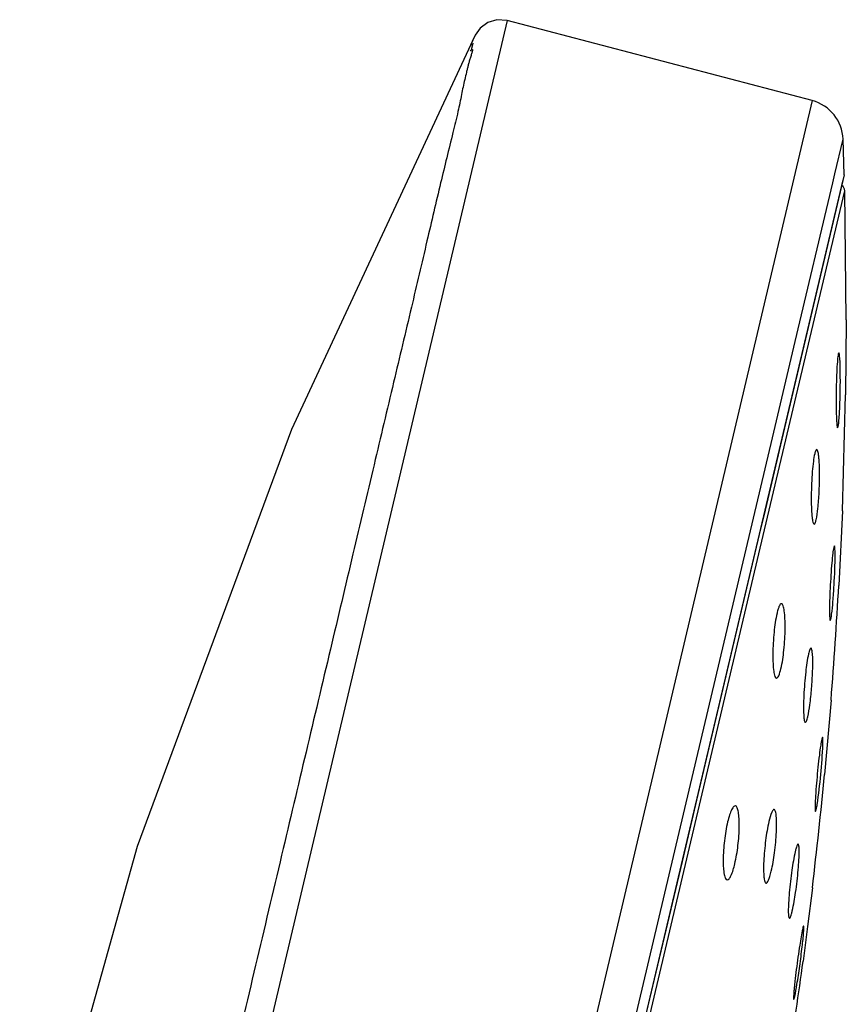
# Model space of a CAD drawing. Header units: millimetres. Extents: x 113 to 769, y -81 to 829.
# Tile 30 of 30: x 701 to 737, y 786 to 829. Entities that reach past the tile are written whole.
import ezdxf

# ---------------------------------------------------------------- set-up
doc = ezdxf.new("R2010")
doc.units = ezdxf.units.MM
doc.header["$LTSCALE"] = 65.395
doc.layers.get('0').update_dxf_attribs({"linetype": 'CONTINUOUS'})

msp = doc.modelspace()

# ---------------------------------------------------------------- linework, layer by layer
at = {"color": 9, "linetype": 'CONTINUOUS'}
for p, q in [((721.871, 828.766), (708.626, 772.735)), ((735.127, 825.281), (711.372, 724.793))]:
    msp.add_line(p, q, dxfattribs=at)
at = {"color": 7, "linetype": 'CONTINUOUS'}
for p, q in [((735.127, 825.281), (721.871, 828.766)), ((720.37, 827.78), (720.356, 827.712)), ((736.114, 822.104), (736.468, 823.602)), ((736.519, 822.051), (736.468, 823.602)), ((736.021, 821.713), (736.114, 822.104)), ((715.758, 734.206), (736.475, 821.845)), ((736.519, 822.051), (733.865, 810.821)), ((734.389, 814.806), (736.021, 821.713)), ((733.056, 806.631), (736.538, 821.359)), ((736.608, 815.749), (736.538, 821.359)), ((736.608, 815.749), (736.579, 812.492)), ((733.402, 810.63), (734.389, 814.806)), ((736.282, 814.319), (736.259, 814.272)), ((736.436, 807.448), (736.579, 812.492)), ((736.231, 811.065), (736.253, 811.112)), ((729.781, 795.309), (733.402, 810.63)), ((733.865, 810.821), (733.018, 807.239)), ((733.018, 807.239), (732.884, 806.672)), ((736.436, 807.448), (736.281, 804.212)), ((724.815, 771.767), (733.056, 806.631)), ((732.884, 806.672), (730.155, 795.121)), ((736.089, 805.925), (736.062, 805.864)), ((735.909, 802.692), (735.936, 802.753)), ((735.943, 799.225), (735.66, 795.992)), ((735.576, 797.617), (735.543, 797.535)), ((727.36, 785.07), (729.781, 795.309)), ((730.155, 795.121), (729.466, 792.211)), ((735.268, 794.388), (735.3, 794.471)), ((729.466, 792.211), (725.128, 773.859)), ((735.132, 791.065), (734.919, 789.386)), ((734.919, 789.386), (734.727, 787.878))]:
    msp.add_line(p, q, dxfattribs=at)
for points in [[(721.872, 828.766), (721.419, 828.8), (721.021, 828.68), (720.688, 828.433), (720.476, 828.125)], [(720.476, 828.125), (712.488, 810.988), (705.781, 792.864), (700.678, 774.614)], [(720.356, 827.712), (720.318, 827.546), (720.292, 827.43)]]:
    msp.add_lwpolyline(points, dxfattribs=at)
for centre, radius, start, end in [((734.669, 823.54), 1.8, 1.9672, 75.2679), ((736.238, 821.354), 0.3, 1.0614, 53.3707), ((526.303, 815.937), 210.305, 355.44223, 356.80389), ((526.303, 815.937), 210.305, 353.20782, 354.55805), ((526.303, 815.937), 210.305, 351.16012, 352.33271)]:
    msp.add_arc(centre, radius, start, end, dxfattribs=at)
for points, knots in [([(720.476, 828.125), (720.437, 828.051), (720.376, 827.945), (720.343, 827.829), (720.33, 827.794)], [0, 0, 0, 0, 0.696404, 1, 1, 1, 1]), ([(720.314, 827.698), (720.314, 827.702), (720.312, 827.721), (720.316, 827.74), (720.32, 827.755)], [0, 0, 0, 0, 0.187521, 1, 1, 1, 1]), ([(720.258, 827.443), (720.271, 827.448), (720.296, 827.47), (720.321, 827.491), (720.349, 827.507), (720.362, 827.487), (720.356, 827.458), (720.347, 827.411), (720.329, 827.35), (720.3, 827.251), (720.258, 827.119), (720.21, 826.96), (720.168, 826.807), (720.132, 826.659), (720.084, 826.457), (720.02, 826.196), (719.946, 825.875), (719.856, 825.411), (719.719, 824.749), (719.405, 823.47), (718.944, 821.597), (718.353, 819.062), (717.676, 816.173), (716.904, 812.933), (716.057, 809.36), (715.143, 805.492), (713.804, 799.837), (712.013, 792.281), (709.773, 782.805), (708.236, 776.312), (707.456, 773.011)], [0, 0, 0, 0, 0.000769, 0.001667, 0.001951, 0.002186, 0.002682, 0.003539, 0.004709, 0.006079, 0.009096, 0.012127, 0.014933, 0.01758, 0.020253, 0.026035, 0.031976, 0.037848, 0.051285, 0.068106, 0.108265, 0.154435, 0.207238, 0.266906, 0.332547, 0.403548, 0.479419, 0.643244, 0.818676, 1, 1, 1, 1]), ([(736.259, 814.272), (736.24, 814.193), (736.22, 813.972), (736.192, 813.574), (736.173, 813.063), (736.163, 812.504), (736.163, 812.042), (736.17, 811.703), (736.177, 811.49), (736.187, 811.319), (736.198, 811.184), (736.211, 811.117), (736.221, 811.065), (736.231, 811.065)], [0, 0, 0, 0, 0.076033, 0.205753, 0.372031, 0.553291, 0.72651, 0.80316, 0.869828, 0.92432, 0.964881, 0.990171, 1, 1, 1, 1]), ([(736.313, 814.197), (736.309, 814.227), (736.304, 814.266), (736.293, 814.305), (736.286, 814.318), (736.282, 814.319)], [0, 0, 0, 0, 0.707214, 0.902735, 1, 1, 1, 1]), ([(736.282, 811.306), (736.304, 811.523), (736.33, 812.029), (736.351, 812.811), (736.347, 813.557), (736.334, 814.016), (736.313, 814.197)], [0, 0, 0, 0, 0.225977, 0.525383, 0.810955, 1, 1, 1, 1]), ([(736.253, 811.112), (736.256, 811.124), (736.269, 811.188), (736.276, 811.253), (736.282, 811.306)], [0, 0, 0, 0, 0.181559, 1, 1, 1, 1]), ([(735.325, 810.121), (735.305, 810.126), (735.255, 810.041), (735.245, 809.984), (735.233, 809.935)], [0, 0, 0, 0, 0.287958, 1, 1, 1, 1]), ([(735.427, 809.633), (735.422, 809.7), (735.412, 809.817), (735.39, 809.97), (735.367, 810.063), (735.341, 810.117), (735.325, 810.121)], [0, 0, 0, 0, 0.39769, 0.701102, 0.901067, 1, 1, 1, 1]), ([(735.233, 809.935), (735.208, 809.827), (735.168, 809.569), (735.124, 809.138), (735.094, 808.638), (735.081, 808.123), (735.085, 807.65), (735.104, 807.305), (735.128, 807.088), (735.151, 806.977), (735.17, 806.909), (735.196, 806.874), (735.208, 806.874)], [0, 0, 0, 0, 0.107182, 0.252777, 0.420898, 0.593391, 0.752007, 0.880179, 0.928564, 0.964755, 0.988178, 1, 1, 1, 1]), ([(735.295, 807.06), (735.334, 807.223), (735.385, 807.62), (735.433, 808.265), (735.451, 808.959), (735.442, 809.421), (735.427, 809.633)], [0, 0, 0, 0, 0.194069, 0.463901, 0.752388, 1, 1, 1, 1]), ([(735.208, 806.874), (735.229, 806.873), (735.27, 806.955), (735.284, 807.013), (735.295, 807.06)], [0, 0, 0, 0, 0.301513, 1, 1, 1, 1]), ([(736.062, 805.864), (736.042, 805.78), (736.013, 805.555), (735.972, 805.154), (735.935, 804.646), (735.903, 804.097), (735.885, 803.643), (735.878, 803.312), (735.876, 803.105), (735.879, 802.939), (735.883, 802.807), (735.893, 802.743), (735.899, 802.692), (735.909, 802.692)], [0, 0, 0, 0, 0.080833, 0.213196, 0.380144, 0.56054, 0.731892, 0.807414, 0.872928, 0.926339, 0.965975, 0.990589, 1, 1, 1, 1]), ([(736.12, 805.561), (736.12, 805.612), (736.118, 805.699), (736.114, 805.817), (736.104, 805.879), (736.098, 805.923), (736.089, 805.925)], [0, 0, 0, 0, 0.415521, 0.7252, 0.92036, 1, 1, 1, 1]), ([(735.97, 802.957), (735.994, 803.14), (736.034, 803.563), (736.093, 804.43), (736.124, 805.116), (736.12, 805.561)], [0, 0, 0, 0, 0.21148, 0.48844, 1, 1, 1, 1]), ([(733.797, 803.417), (733.753, 803.429), (733.687, 803.312), (733.641, 803.182), (733.611, 803.07), (733.596, 803.009)], [0, 0, 0, 0, 0.289696, 0.593355, 1, 1, 1, 1]), ([(733.766, 800.59), (733.829, 800.857), (733.888, 801.287), (733.936, 801.875), (733.952, 802.33), (733.947, 802.74), (733.922, 803.067), (733.884, 803.278), (733.84, 803.383), (733.811, 803.413), (733.797, 803.417)], [0, 0, 0, 0, 0.286443, 0.453059, 0.616415, 0.762869, 0.880466, 0.960167, 0.984561, 1, 1, 1, 1]), ([(733.596, 803.009), (733.532, 802.738), (733.473, 802.3), (733.425, 801.705), (733.411, 801.244), (733.415, 800.838), (733.447, 800.505), (733.48, 800.306), (733.539, 800.185), (733.574, 800.182)], [0, 0, 0, 0, 0.290687, 0.459459, 0.624288, 0.770998, 0.887326, 0.964239, 1, 1, 1, 1]), ([(735.936, 802.753), (735.939, 802.766), (735.953, 802.833), (735.963, 802.902), (735.97, 802.957)], [0, 0, 0, 0, 0.18796, 1, 1, 1, 1]), ([(734.969, 801.24), (734.908, 800.981), (734.851, 800.547), (734.792, 799.943), (734.76, 799.446), (734.746, 798.994), (734.749, 798.665), (734.763, 798.459), (734.779, 798.354), (734.793, 798.291), (734.815, 798.257), (734.826, 798.256)], [0, 0, 0, 0, 0.265036, 0.434114, 0.605047, 0.760591, 0.88521, 0.931936, 0.966727, 0.989016, 1, 1, 1, 1]), ([(735.075, 801.48), (735.067, 801.483), (735.041, 801.464), (735.007, 801.383), (734.984, 801.303), (734.969, 801.24)], [0, 0, 0, 0, 0.09647, 0.285928, 1, 1, 1, 1]), ([(735.147, 801.073), (735.145, 801.129), (735.14, 801.227), (735.125, 801.354), (735.109, 801.432), (735.089, 801.476), (735.075, 801.48)], [0, 0, 0, 0, 0.400467, 0.703466, 0.90175, 1, 1, 1, 1]), ([(734.929, 798.496), (734.971, 798.67), (735.034, 799.081), (735.104, 799.739), (735.146, 800.422), (735.154, 800.871), (735.147, 801.073)], [0, 0, 0, 0, 0.20688, 0.481412, 0.765479, 1, 1, 1, 1]), ([(733.574, 800.182), (733.591, 800.181), (733.635, 800.214), (733.703, 800.351), (733.741, 800.486), (733.766, 800.59)], [0, 0, 0, 0, 0.112873, 0.310583, 1, 1, 1, 1]), ([(734.826, 798.256), (734.835, 798.256), (734.858, 798.277), (734.893, 798.356), (734.915, 798.435), (734.929, 798.496)], [0, 0, 0, 0, 0.102092, 0.296386, 1, 1, 1, 1]), ([(735.543, 797.535), (735.522, 797.445), (735.485, 797.213), (735.43, 796.805), (735.373, 796.298), (735.322, 795.757), (735.286, 795.312), (735.266, 794.99), (735.255, 794.788), (735.251, 794.628), (735.249, 794.5), (735.256, 794.438), (735.259, 794.389), (735.268, 794.388)], [0, 0, 0, 0, 0.086954, 0.222671, 0.390407, 0.569595, 0.738488, 0.812569, 0.87663, 0.928724, 0.967247, 0.99108, 1, 1, 1, 1]), ([(735.342, 794.693), (735.411, 795.123), (735.5, 795.991), (735.576, 796.86), (735.59, 797.296)], [0, 0, 0, 0, 0.499476, 1, 1, 1, 1]), ([(735.59, 797.296), (735.591, 797.341), (735.593, 797.418), (735.594, 797.522), (735.587, 797.576), (735.584, 797.615), (735.576, 797.617)], [0, 0, 0, 0, 0.417894, 0.727692, 0.921802, 1, 1, 1, 1]), ([(731.793, 794.626), (731.765, 794.635), (731.71, 794.603), (731.664, 794.538), (731.597, 794.42), (731.524, 794.215), (731.475, 794.034), (731.45, 793.931)], [0, 0, 0, 0, 0.106609, 0.192021, 0.303874, 0.605963, 1, 1, 1, 1]), ([(731.761, 792.109), (731.823, 792.372), (731.911, 792.912), (731.96, 793.575), (731.954, 794.061), (731.925, 794.337), (731.885, 794.519), (731.826, 794.616), (731.793, 794.626)], [0, 0, 0, 0, 0.315532, 0.638212, 0.775187, 0.883954, 0.958729, 1, 1, 1, 1]), ([(733.477, 794.472), (733.459, 794.477), (733.423, 794.451), (733.395, 794.405), (733.315, 794.244), (733.278, 794.087), (733.246, 793.952)], [0, 0, 0, 0, 0.096006, 0.179126, 0.29002, 1, 1, 1, 1]), ([(733.343, 791.786), (733.406, 792.053), (733.476, 792.474), (733.54, 793.044), (733.571, 793.471), (733.582, 793.851), (733.573, 794.152), (733.548, 794.345), (733.514, 794.441), (733.49, 794.468), (733.477, 794.472)], [0, 0, 0, 0, 0.301741, 0.46953, 0.631089, 0.773922, 0.887253, 0.963075, 0.985887, 1, 1, 1, 1]), ([(735.3, 794.471), (735.303, 794.485), (735.319, 794.559), (735.332, 794.633), (735.342, 794.693)], [0, 0, 0, 0, 0.194627, 1, 1, 1, 1]), ([(731.45, 793.931), (731.387, 793.663), (731.298, 793.113), (731.249, 792.441), (731.26, 791.951), (731.285, 791.708), (731.323, 791.557), (731.354, 791.472), (731.398, 791.415), (731.431, 791.412)], [0, 0, 0, 0, 0.320577, 0.646628, 0.783404, 0.89031, 0.930657, 0.961875, 1, 1, 1, 1]), ([(733.246, 793.952), (733.182, 793.682), (733.112, 793.254), (733.048, 792.678), (733.017, 792.245), (733.006, 791.868), (733.021, 791.561), (733.041, 791.382), (733.089, 791.267), (733.119, 791.265)], [0, 0, 0, 0, 0.305745, 0.475512, 0.638389, 0.781439, 0.893613, 0.96688, 1, 1, 1, 1]), ([(734.387, 792.644), (734.324, 792.379), (734.254, 791.944), (734.175, 791.346), (734.127, 790.87), (734.095, 790.441), (734.085, 790.131), (734.088, 789.939), (734.098, 789.841), (734.107, 789.783), (734.125, 789.75), (734.135, 789.75)], [0, 0, 0, 0, 0.280164, 0.450234, 0.619085, 0.770767, 0.89107, 0.935846, 0.969006, 0.990017, 1, 1, 1, 1]), ([(734.26, 790.071), (734.322, 790.334), (734.392, 790.764), (734.47, 791.358), (734.519, 791.832), (734.551, 792.261), (734.563, 792.572), (734.559, 792.767), (734.551, 792.868), (734.541, 792.929), (734.526, 792.964), (734.515, 792.967)], [0, 0, 0, 0, 0.277522, 0.446287, 0.614283, 0.765874, 0.887035, 0.932608, 0.966798, 0.989007, 1, 1, 1, 1]), ([(734.515, 792.967), (734.506, 792.97), (734.476, 792.94), (734.454, 792.88), (734.418, 792.775), (734.398, 792.693), (734.387, 792.644)], [0, 0, 0, 0, 0.085144, 0.275429, 0.582941, 1, 1, 1, 1]), ([(731.431, 791.412), (731.461, 791.41), (731.536, 791.47), (731.653, 791.701), (731.719, 791.932), (731.761, 792.109)], [0, 0, 0, 0, 0.112548, 0.314395, 1, 1, 1, 1]), ([(733.119, 791.265), (733.138, 791.263), (733.188, 791.311), (733.233, 791.413), (733.292, 791.58), (733.325, 791.711), (733.343, 791.786)], [0, 0, 0, 0, 0.101922, 0.299866, 0.602673, 1, 1, 1, 1]), ([(734.135, 789.75), (734.145, 789.749), (734.171, 789.781), (734.195, 789.84), (734.229, 789.944), (734.249, 790.024), (734.26, 790.071)], [0, 0, 0, 0, 0.091224, 0.285273, 0.590604, 1, 1, 1, 1]), ([(734.712, 789.291), (734.657, 789.055), (734.593, 788.643), (734.504, 788.05), (734.434, 787.527), (734.383, 787.101), (734.35, 786.794), (734.332, 786.603), (734.321, 786.452), (734.312, 786.33), (734.317, 786.274), (734.315, 786.226), (734.324, 786.225)], [0, 0, 0, 0, 0.235022, 0.403652, 0.581089, 0.746651, 0.818849, 0.881078, 0.931547, 0.968741, 0.99166, 1, 1, 1, 1]), ([(734.364, 786.341), (734.405, 786.514), (734.479, 786.955), (734.588, 787.676), (734.685, 788.438), (734.738, 788.934), (734.754, 789.148)], [0, 0, 0, 0, 0.18782, 0.472592, 0.772023, 1, 1, 1, 1]), ([(734.753, 789.407), (734.751, 789.408), (734.742, 789.396), (734.73, 789.361), (734.72, 789.321), (734.712, 789.291)], [0, 0, 0, 0, 0.075235, 0.26382, 1, 1, 1, 1]), ([(734.754, 789.148), (734.756, 789.185), (734.76, 789.247), (734.764, 789.331), (734.76, 789.374), (734.76, 789.405), (734.753, 789.407)], [0, 0, 0, 0, 0.420757, 0.730622, 0.923556, 1, 1, 1, 1]), ([(734.324, 786.225), (734.327, 786.225), (734.334, 786.238), (734.347, 786.273), (734.357, 786.312), (734.364, 786.341)], [0, 0, 0, 0, 0.080714, 0.272022, 1, 1, 1, 1])]:
    msp.add_open_spline(points, degree=3, knots=knots, dxfattribs=at)

doc.saveas('drawing.dxf')
